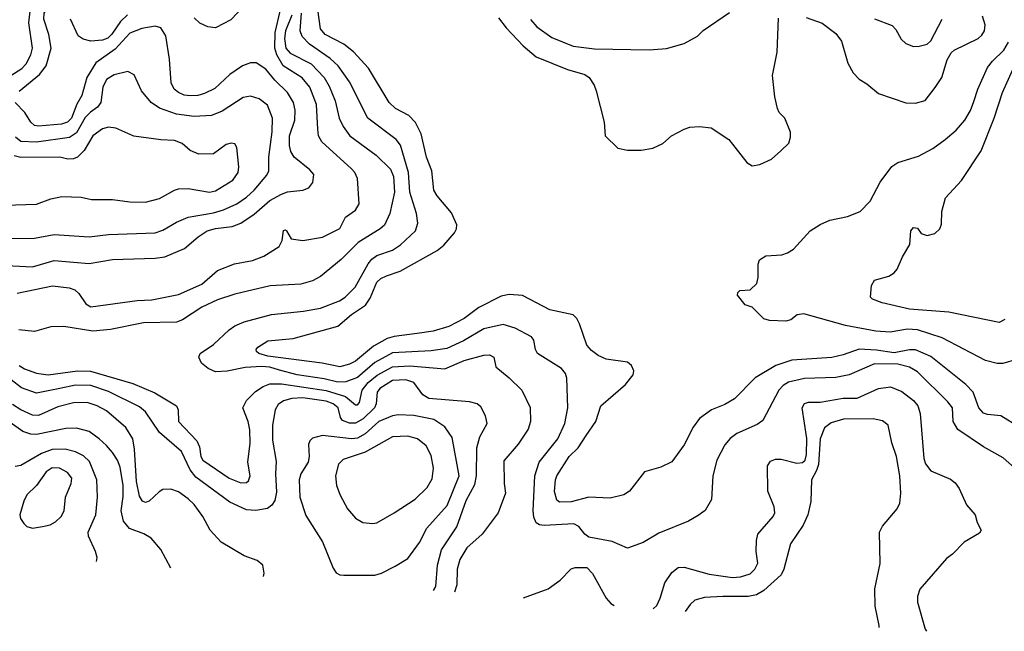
# Model space of a CAD drawing. Extents: x 997028 to 1115134, y 536408 to 618974.
# Tile 224 of 256: x 1047679 to 1052742, y 540605 to 543752. Entities that reach past the tile are written whole.
import ezdxf

# ---------------------------------------------------------------- set-up
doc = ezdxf.new("R2010")
doc.units = 0

msp = doc.modelspace()

# ---------------------------------------------------------------- linework, layer by layer
at = {"layer": '0CON10XD'}
for points in [[(1047675, 543383.3), (1047780.1, 543469.9), (1047814.1, 543515), (1047840.3, 543605), (1047829.2, 543675), (1047803.3, 543755), (1047803.8, 543785), (1047896.4, 543913.6), (1047921.3, 543965), (1047949.1, 544055), (1047966.1, 544083.9), (1048014.3, 544125.7), (1048095.6, 544174.4), (1048131.7, 544218.3), (1048140, 544235), (1048140.7, 544255), (1048112.8, 544335), (1048102.8, 544425), (1048045.8, 544525), (1048023.1, 544605), (1047975, 544661.2), (1047925, 544687), (1047765, 544728), (1047672, 544718)], [(1047560.5, 543419.5), (1047689, 543501), (1047711.2, 543525), (1047735, 543571.8), (1047744.8, 543605), (1047725.2, 543735), (1047731.9, 543795), (1047840, 543955), (1047878.3, 544101.7), (1047899, 544141), (1047933.1, 544175), (1047989.8, 544220.2), (1048007.8, 544245), (1047993.1, 544395), (1047974.2, 544465), (1047941.6, 544545), (1047914.6, 544585), (1047878.2, 544615), (1047835, 544635.2), (1047765, 544655.2), (1047685, 544649), (1047655, 544620)], [(1048835, 543824.6), (1048765, 543751.1), (1048685, 543710.3), (1048645.8, 543715.8), (1048605, 543733.8), (1048575, 543760.9)], [(1052818, 541655), (1052725, 541714.4), (1052655, 541720), (1052635, 541726.9), (1052610.6, 541755), (1052581.8, 541835), (1052544.5, 541875), (1052365, 542019.2), (1052285, 542053.1), (1052255, 542053.7), (1052175, 542038.5), (1052085, 542052.3), (1051995, 542057.4), (1051912.9, 542027.1), (1051855, 542013.6), (1051649.2, 542000.8), (1051567.7, 541972.3), (1051461.1, 541908.9), (1051355, 541800.8), (1051305, 541771.4), (1051236.3, 541743.7), (1051175, 541699.2), (1051142.5, 541655), (1051095.7, 541565), (1051032.8, 541477.2), (1050975, 541448.9), (1050891.2, 541425), (1050815, 541325.8), (1050785, 541306.7), (1050715, 541290.9), (1050605, 541294.6), (1050515, 541270.5), (1050455, 541270), (1050440.6, 541280.6), (1050428.8, 541325), (1050433.8, 541383.8), (1050441.5, 541405), (1050505, 541504.5), (1050551.4, 541548.6), (1050591.7, 541611.7), (1050641.9, 541685), (1050666.9, 541765), (1050794, 541875), (1050833.3, 541925), (1050836.7, 541945), (1050825, 541972.5), (1050805, 541990), (1050695, 542005.6), (1050653.4, 542023.4), (1050619.4, 542049.4), (1050595, 542078), (1050557.4, 542187.4), (1050543.8, 542213.8), (1050525, 542232.9), (1050405, 542259.5), (1050265, 542333.5), (1050195, 542338.5), (1050155, 542330), (1050039.6, 542270.4), (1049965, 542214.6), (1049885, 542173.2), (1049805, 542148.9), (1049723.4, 542136.6), (1049605, 542122.6), (1049568.8, 542111.2), (1049497.8, 542072.2), (1049405, 541994.7), (1049375, 541979.7), (1049325, 541966.6), (1049234.1, 541984.1), (1048955, 542020.6), (1048908.1, 542035), (1048895.6, 542045), (1048894.4, 542055), (1048903.1, 542066.9), (1048955, 542100), (1049085, 542110.9), (1049315.3, 542174.7), (1049385.4, 542235), (1049457.6, 542282.4), (1049481.7, 542318.3), (1049515, 542401.1), (1049535, 542420.4), (1049565, 542433.8), (1049635, 542458.8), (1049826.1, 542563.9), (1049859.1, 542590.9), (1049915.4, 542654.6), (1049925.7, 542675), (1049926.6, 542696.6), (1049898.7, 542758.7), (1049825.6, 542845), (1049807.8, 542875), (1049797.8, 542975), (1049770.4, 543045), (1049743.1, 543165), (1049713.3, 543223.3), (1049679.1, 543259.1), (1049611.4, 543295), (1049578.5, 543325), (1049473.1, 543503.1), (1049395.8, 543585.8), (1049345.7, 543625.7), (1049250, 543675), (1049225.3, 543705.3), (1049211.3, 543805)], [(1047665, 542344), (1047848.1, 542381.9), (1047932.5, 542372.5), (1047962.2, 542362.2), (1047983.2, 542343.2), (1048019.3, 542289.3), (1048045, 542273.6), (1048282.9, 542307.1), (1048358.9, 542311.1), (1048495, 542338.2), (1048615, 542390.3), (1048695, 542462.1), (1048783.7, 542496.3), (1048875, 542513.2), (1048934.2, 542535), (1049012.5, 542585), (1049028, 542615), (1049035, 542667.5), (1049045, 542670), (1049050, 542665), (1049074.3, 542624.3), (1049135.5, 542615.5), (1049235, 542633.3), (1049325, 542676.7), (1049354.5, 542735.5), (1049405, 542772.5), (1049424.3, 542805), (1049416.5, 542935), (1049402.5, 542965), (1049384.5, 542985), (1049232.5, 543122.5), (1049216.1, 543155), (1049211.6, 543188.4), (1049204.8, 543315), (1049171.1, 543405), (1049132.1, 543452.1), (1049034.4, 543514.4), (1049000.7, 543570.7), (1048991.5, 543605), (1048991.7, 543685), (1049017.7, 543795)], [(1049078.2, 543775), (1049046.1, 543695), (1049040.5, 543655), (1049047, 543605), (1049070.1, 543580.1), (1049178, 543525), (1049243.6, 543455), (1049269.9, 543409.9), (1049301.8, 543335), (1049320.9, 543245), (1049341.7, 543201.7), (1049376.5, 543155), (1049511.5, 543055), (1049585, 542983.3), (1049601.6, 542945), (1049606.1, 542865), (1049582.1, 542755), (1049555.3, 542694.7), (1049532.9, 542675), (1049418.5, 542605), (1049332.1, 542517.9), (1049225, 542430), (1049185, 542407.8), (1049125, 542391.5), (1048966.9, 542383.1), (1048785, 542339.6), (1048695, 542310), (1048615, 542273.1), (1048515, 542208.2), (1048484.7, 542195.3), (1048315, 542192), (1048145, 542157.3), (1048055, 542148.9), (1047905, 542173.2), (1047838.9, 542171.1), (1047755, 542148.2), (1047674.1, 542155.9)], [(1048233.6, 543776.4), (1048196.8, 543743.2), (1048152.6, 543677.4), (1048132.6, 543657.4), (1048105, 543646.2), (1048045, 543641.4), (1048005, 543650.7), (1047978.6, 543668.6), (1047939.2, 543755)], [(1052795, 541445.6), (1052737, 541497), (1052635, 541554.5), (1052503.6, 541643.6), (1052480, 541685), (1052475.5, 541755), (1052452.7, 541785), (1052295, 541940.7), (1052254.8, 541964.8), (1052195, 541980), (1052075, 541980.5), (1051945, 541924.1), (1051875, 541910.5), (1051715, 541906), (1051632.9, 541887.1), (1051605, 541869.4), (1051582.9, 541845), (1051500.5, 541689.5), (1051471.1, 541668.9), (1051366.5, 541623.5), (1051332.4, 541597.6), (1051304.5, 541565), (1051264.4, 541485), (1051243.1, 541405), (1051236.6, 541283.4), (1051203.4, 541226.6), (1051168.5, 541201.5), (1051118, 541172), (1050965, 541109.5), (1050885, 541062.5), (1050805, 541033.3), (1050725, 541066.5), (1050605, 541090.2), (1050584.8, 541104.8), (1050554.8, 541144.8), (1050528.6, 541158.6), (1050375, 541149.6), (1050352.7, 541152.7), (1050335, 541164), (1050322.5, 541192.5), (1050319.6, 541225), (1050327.6, 541405), (1050350.8, 541475), (1050446.6, 541595), (1050482.2, 541675), (1050498, 541755), (1050492.5, 541907.5), (1050485, 541931.2), (1050465, 541956.7), (1050341.1, 542035), (1050331.2, 542055), (1050322.8, 542102.8), (1050310.4, 542120.4), (1050226, 542165), (1050165, 542183.3), (1050065, 542161.6), (1049961.2, 542098.8), (1049875, 542060), (1049795, 542048.7), (1049595, 542037.4), (1049505, 541988.5), (1049415, 541910.2), (1049355, 541889.2), (1049315, 541886.5), (1049244.4, 541904.4), (1049105.6, 541924.4), (1049015, 541948.7), (1048965, 541963.6), (1048923, 541967), (1048838.2, 541961.8), (1048745, 541942.7), (1048685, 541940.8), (1048647.3, 541957.3), (1048614.2, 541984.2), (1048600, 542015), (1048606.2, 542035), (1048675, 542080.6), (1048755, 542156.5), (1048785, 542177.1), (1048832.3, 542197.7), (1048974.2, 542235.8), (1049137.9, 542252.1), (1049225, 542267.9), (1049323.9, 542306.1), (1049351.8, 542325), (1049403.6, 542376.4), (1049470.2, 542495), (1049490.2, 542519.8), (1049515, 542538.1), (1049595, 542566.6), (1049637.2, 542592.8), (1049714.6, 542665), (1049726.8, 542705), (1049719.3, 542755), (1049684.8, 542865), (1049678.7, 542965), (1049636.7, 543106.7), (1049615.2, 543135.2), (1049468.2, 543245), (1049375, 543432.2), (1049316.7, 543515), (1049275, 543551.6), (1049168.5, 543625), (1049130.8, 543665), (1049121, 543695), (1049127.1, 543785)], [(1050141.7, 543761.7), (1050179.7, 543709.7), (1050267.7, 543617.7), (1050335, 543560.4), (1050495, 543495.5), (1050585, 543470), (1050608.1, 543455), (1050633.3, 543415), (1050643.5, 543385), (1050683.8, 543225), (1050690, 543155), (1050755, 543090), (1050805, 543080), (1050875, 543080), (1050935, 543091.2), (1050985.7, 543114.3), (1051030, 543155), (1051095, 543188), (1051125, 543198.6), (1051175, 543202.5), (1051235, 543196.2), (1051325, 543136.2), (1051417.3, 543017.3), (1051445, 543000), (1051485, 543006.7), (1051545.7, 543034.3), (1051592.3, 543077.7), (1051633.6, 543116.4), (1051643, 543147), (1051643, 543173), (1051613.8, 543245), (1051584.4, 543274.4), (1051575.8, 543295), (1051561.4, 543355), (1051550, 543465), (1051573.6, 543585), (1051581.1, 543758.9)], [(1050305, 543753.5), (1050337.5, 543715), (1050415, 543659.3), (1050525, 543616.2), (1050635, 543601.1), (1050915, 543597.5), (1051005, 543604), (1051095, 543628.8), (1051165, 543666.2), (1051194.4, 543695.6), (1051328.3, 543788.3)], [(1051722.6, 543762.6), (1051805, 543734.4), (1051875, 543680.8), (1051905, 543641.2), (1051937.9, 543527.9), (1051965, 543478.8), (1051995, 543446), (1052035, 543422), (1052095, 543372), (1052235, 543324), (1052285, 543322), (1052335, 543336.7), (1052386.5, 543403.5), (1052420.6, 543455), (1052448.5, 543545), (1052468.9, 543581.1), (1052485, 543595.6), (1052607.5, 543655), (1052627.4, 543672.6), (1052640.6, 543695), (1052643.1, 543725), (1052629.7, 543769.7)], [(1052075, 543756.7), (1052165, 543721.4), (1052185, 543702), (1052211.8, 543651.8), (1052235, 543630), (1052275, 543613.3), (1052305, 543615.6), (1052345, 543625.6), (1052365, 543643.3), (1052422.2, 543755)], [(1047575, 542489.3), (1047745, 542480.9), (1047855, 542512.7), (1047955, 542504.6), (1048035, 542498.2), (1048155, 542518.4), (1048375.4, 542524.6), (1048425, 542532.1), (1048526, 542574), (1048595.6, 542635), (1048642.9, 542665), (1048685, 542678.1), (1048771.7, 542688.3), (1048815, 542705.3), (1048885, 542750.7), (1048965, 542820.7), (1049025, 542853.9), (1049055, 542865.5), (1049135, 542874.4), (1049165, 542886), (1049185.6, 542914.4), (1049190.6, 542955), (1049170.1, 542980.1), (1049090.6, 543045), (1049073.1, 543073.1), (1049065.5, 543105), (1049066.9, 543155), (1049093.1, 543235), (1049094.5, 543285.5), (1049086.4, 543325), (1049055, 543377.8), (1048990.7, 543440.7), (1048945, 543497.8), (1048895, 543530), (1048865, 543530), (1048825, 543514.4), (1048760.1, 543469.9), (1048682.2, 543397.8), (1048628.6, 543371.4), (1048595, 543361.5), (1048555, 543360), (1048525, 543363.1), (1048495, 543376.4), (1048473.8, 543395), (1048457.6, 543427.6), (1048449.2, 543549.2), (1048429.3, 543669.3), (1048405, 543710), (1048375, 543718.6), (1048306.5, 543706.5), (1048245, 543682.5), (1048169.3, 543600.7), (1048070.1, 543529.9), (1048024.1, 543455), (1047998.3, 543361.7), (1047972.9, 543317.1), (1047945.2, 543245), (1047925, 543223.8), (1047893.3, 543215), (1047775, 543203.4), (1047755, 543207.7), (1047735, 543224.7), (1047704.8, 543274.8), (1047655.4, 543325)], [(1052805, 542002.9), (1052735, 541983.6), (1052705, 541983.6), (1052645, 541999.1), (1052422.9, 542115), (1052296.2, 542156.2), (1052245, 542158.7), (1052155, 542143.6), (1052081.5, 542148.5), (1051925, 542178.2), (1051711.2, 542238.8), (1051677, 542233), (1051645, 542208), (1051619.2, 542200.8), (1051535, 542203.8), (1051505, 542213.3), (1051445, 542272.5), (1051410, 542285), (1051370, 542335), (1051371.7, 542348.3), (1051381.7, 542358.3), (1051435, 542362.5), (1051470, 542395), (1051476.2, 542425), (1051476.4, 542493.6), (1051484.1, 542515.9), (1051515, 542536), (1051597.7, 542542.3), (1051627.7, 542552.3), (1051658.3, 542571.7), (1051744.5, 542665.5), (1051795, 542697.5), (1051845, 542720), (1051935, 542738.6), (1052001.2, 542765), (1052052.6, 542817.4), (1052103.8, 542916.2), (1052163, 542997), (1052195, 543017.5), (1052300.8, 543049.2), (1052375, 543088.8), (1052438.9, 543135), (1052495, 543183.3), (1052539.6, 543235), (1052568.2, 543285), (1052585, 543330), (1052605.4, 543395), (1052655.4, 543505), (1052681.4, 543538.6), (1052740, 543595), (1052764, 543636)], [(1052745, 542210), (1052715, 542194.5), (1052456.3, 542246.3), (1052255, 542262.3), (1052114.5, 542294.5), (1052064.4, 542314.4), (1052053.8, 542325), (1052060, 542385), (1052075, 542411.2), (1052147.7, 542432.3), (1052175, 542448.8), (1052191.7, 542468.3), (1052218.7, 542531.3), (1052256, 542595), (1052261.2, 542665), (1052275, 542683.3), (1052295, 542680), (1052315, 542652.5), (1052345, 542641.2), (1052385, 542652), (1052411.2, 542675), (1052419.5, 542700.5), (1052421.2, 542765), (1052440, 542835), (1052522, 542925), (1052623.7, 543076.3), (1052690, 543245), (1052732.8, 543377.2), (1052786.2, 543495)], [(1047603.5, 542626.5), (1047755, 542627.3), (1047855, 542646.1), (1048035, 542634.1), (1048135, 542646.7), (1048375, 542656), (1048415, 542668.2), (1048485, 542709.7), (1048545, 542735.3), (1048675, 542757.3), (1048727.3, 542772.7), (1048795, 542803.7), (1048845, 542838.4), (1048885, 542874.6), (1048949, 542951), (1048959.2, 542975), (1048959.4, 543045), (1048977.3, 543175), (1048979.5, 543245), (1048952.3, 543312.3), (1048909.4, 543345), (1048865, 543359.1), (1048827.8, 543352.2), (1048719.7, 543280.3), (1048665, 543258.3), (1048575, 543252.9), (1048485, 543265.7), (1048397.3, 543297.3), (1048355.5, 543325), (1048305, 543385.7), (1048267.7, 543467.7), (1048235, 543485.5), (1048165, 543468), (1048125, 543443.6), (1048105.8, 543405), (1048096.2, 543325), (1048078.5, 543301.5), (1048043.3, 543276.7), (1048015, 543247.7), (1047970.2, 543169.8), (1047935, 543144.8), (1047765, 543122.2), (1047685, 543124.8), (1047657.2, 543147.2)], [(1047602.3, 542797.7), (1047765, 542802.5), (1047839.3, 542830.7), (1047895, 542842.5), (1047995, 542839.2), (1048047.3, 542827.3), (1048155, 542826.9), (1048245, 542814.4), (1048325, 542812.5), (1048398.3, 542831.7), (1048474.6, 542875.4), (1048495, 542881.4), (1048545, 542883.1), (1048655, 542864.6), (1048685, 542870.5), (1048775, 542926.5), (1048802.9, 542965), (1048805.4, 542995.4), (1048796, 543095), (1048785, 543112.5), (1048766.1, 543116.1), (1048740.9, 543109.1), (1048675, 543062), (1048600.5, 543060.5), (1048555, 543078.8), (1048513.3, 543115), (1048475, 543130.8), (1048405, 543132.9), (1048265, 543153.3), (1048173.2, 543193.2), (1048135, 543199.4), (1048105, 543189.4), (1048055, 543154.4), (1048010.9, 543079.1), (1047975, 543044.4), (1047955, 543035.6), (1047925.7, 543034.3), (1047885, 543045.3), (1047685, 543042.6), (1047650.9, 543050.9)], [(1047675, 541972.9), (1047702.5, 541955), (1047765, 541933.5), (1047825.7, 541924.3), (1047975, 541945.2), (1048042.7, 541942.7), (1048260.2, 541880.2), (1048372.7, 541832.7), (1048484.2, 541765), (1048492.9, 541745), (1048495.5, 541685), (1048590, 541585), (1048602.9, 541555), (1048609.6, 541505), (1048620, 541485), (1048755, 541393.1), (1048815, 541368.1), (1048845, 541370), (1048855, 541380), (1048863.1, 541405), (1048852.5, 541475), (1048863.7, 541573.7), (1048862.4, 541642.4), (1048853.6, 541685), (1048825.6, 541755), (1048845, 541793.1), (1048890.6, 541839.4), (1048930, 541865), (1048965, 541878.1), (1049025, 541878.8), (1049255, 541844.3), (1049353.3, 541813.3), (1049405, 541770), (1049415, 541769.5), (1049426.9, 541783.1), (1049440.2, 541845), (1049470, 541885), (1049516.4, 541923.6), (1049595, 541966.3), (1049685, 541970.4), (1049865, 541955.4), (1049965, 541998.8), (1050065, 542025.8), (1050095, 542028), (1050117.5, 542015), (1050127.5, 541965), (1050195, 541910), (1050260.8, 541845), (1050304.1, 541755.9), (1050305.6, 541685), (1050293.1, 541645), (1050241.9, 541568.1), (1050168.3, 541481.7), (1050170.5, 541365), (1050177.5, 541315), (1050140, 541215), (1050056.7, 541105), (1049978.5, 541035), (1049942.1, 540975), (1049928.8, 540925), (1049926.2, 540845), (1049914.6, 540805.9)], [(1049807.3, 540814.8), (1049818, 540835), (1049827.1, 540945), (1049847, 541025), (1049926.9, 541143.1), (1049975, 541278.6), (1050019, 541361), (1050027.8, 541405), (1050029.5, 541549.5), (1050044.6, 541605), (1050082.7, 541675), (1050073.3, 541713.3), (1050049.8, 541759.8), (1050031.2, 541775), (1049992.5, 541785), (1049782.8, 541802.8), (1049752.1, 541822.1), (1049705.3, 541885), (1049665, 541899.3), (1049595, 541895.5), (1049530.3, 541855), (1049516.8, 541835), (1049511.9, 541775), (1049502.5, 541755), (1049445, 541697.8), (1049405, 541676.5), (1049375, 541675.8), (1049339.4, 541689.4), (1049329.1, 541705), (1049316.9, 541755), (1049290.4, 541775), (1049255, 541789), (1049135, 541805.8), (1049077.4, 541802.6), (1049035, 541791.1), (1049007.9, 541772.1), (1048991.8, 541745), (1048978.9, 541665), (1048979.1, 541589.1), (1048998.3, 541478.3), (1048993.3, 541415), (1048998.8, 541321.2), (1048991.2, 541278.8), (1048975.7, 541254.3), (1048952.4, 541237.6), (1048893.7, 541226.3), (1048845, 541230.2), (1048759, 541269), (1048585, 541397.6), (1048555, 541436.1), (1048510.5, 541530.5), (1048398.1, 541628.1), (1048325, 541734.6), (1048295, 541760.3), (1048135, 541839.1), (1048045, 541869.8), (1047965, 541872), (1047885.8, 541854.2), (1047765, 541830), (1047688, 541858), (1047635, 541899.5)], [(1050936, 540721.4), (1050955, 540738), (1050973.1, 540775), (1050996.3, 540853.7), (1051033, 540907), (1051065, 540933.1), (1051095, 540935.5), (1051225, 540898.8), (1051345, 540882.5), (1051385, 540884.6), (1051435, 540900.5), (1051459.5, 540925), (1051474.4, 540955), (1051466.9, 541015), (1051467.3, 541072.7), (1051474.2, 541105), (1051552.9, 541195), (1051561.4, 541215), (1051559.2, 541245), (1051526.4, 541326.4), (1051524, 541456), (1051539.5, 541480.5), (1051565, 541490), (1051595, 541490), (1051675, 541469.6), (1051705, 541474.1), (1051717.8, 541485), (1051725.6, 541514.4), (1051726.6, 541596.6), (1051701.9, 541755), (1051715, 541777.1), (1051735, 541784.4), (1051795, 541784.6), (1051914, 541804), (1051985.3, 541804.7), (1052095, 541853.5), (1052157.3, 541862.7), (1052215, 541838.5), (1052275, 541792.5), (1052297.9, 541765), (1052310.4, 541725), (1052328.5, 541495), (1052336.5, 541466.5), (1052365, 541431.1), (1052465, 541387.5), (1052489.5, 541369.5), (1052510.3, 541340.3), (1052548, 541255), (1052592.5, 541205), (1052602.5, 541165), (1052623.3, 541125), (1052615, 541110), (1052535, 541063.8), (1052475, 541001.2), (1052445, 540980), (1052307.3, 540822.7), (1052295.7, 540784.3), (1052296.7, 540755), (1052335.9, 540615.9), (1052341.6, 540605)], [(1048932.6, 540887.1), (1048935.8, 540905), (1048928.8, 540945), (1048899.7, 540969.7), (1048832.6, 540992.6), (1048714.5, 541064.5), (1048658, 541125), (1048620, 541195), (1048575, 541257.5), (1048545, 541286.9), (1048495, 541321.9), (1048455, 541336.7), (1048415.5, 541334.5), (1048395, 541322.9), (1048344.7, 541275.3), (1048325, 541268.5), (1048310.5, 541275), (1048295, 541300), (1048279, 541375), (1048268.4, 541541.6), (1048260.4, 541595), (1048225, 541654.4), (1048125, 541739.2), (1048076.9, 541765), (1048025, 541782.4), (1047955, 541780.8), (1047875, 541760.5), (1047775, 541715.8), (1047745, 541717.6), (1047683.9, 541743.9), (1047642.1, 541772.1)], [(1048455.8, 540929.2), (1048405, 541026.2), (1048354.5, 541084.5), (1048317, 541107), (1048244, 541134), (1048212.2, 541172.2), (1048200.8, 541225), (1048210.9, 541299.1), (1048211, 541355), (1048195, 541450), (1048181.6, 541485), (1048155, 541525.5), (1048125, 541561.8), (1048086.5, 541595), (1048035, 541632.3), (1047970.8, 541650.8), (1047915, 541648.8), (1047765, 541617.3), (1047735, 541619.2), (1047695, 541632.8), (1047575, 541716.3)], [(1049345, 540893.1), (1049505, 540894.3), (1049540, 540905), (1049610.3, 540939.7), (1049675, 540980), (1049735, 541062), (1049772.2, 541135), (1049877.3, 541252.7), (1049938.6, 541405), (1049901.9, 541601.9), (1049865, 541657.8), (1049809.2, 541695), (1049705, 541715.9), (1049625, 541719.1), (1049595, 541714.1), (1049525, 541683.8), (1049455, 541620.5), (1049415, 541598.1), (1049385, 541594.8), (1049235, 541612.9), (1049185, 541599.4), (1049170.6, 541585), (1049164.5, 541565.5), (1049167.7, 541505), (1049162.3, 541475), (1049125.2, 541414.8), (1049115.4, 541385), (1049118.9, 541295), (1049150.5, 541200.5), (1049235.4, 541065.4), (1049290.2, 540930.2), (1049306.5, 540906.5), (1049325, 540895.7), (1049345, 540893.1)], [(1052098, 540625.2), (1052098, 540635), (1052077.5, 540735), (1052075.7, 540824.3), (1052104.2, 540954.2), (1052101.2, 541115), (1052115, 541146.7), (1052192, 541235), (1052205.6, 541265), (1052209.5, 541315), (1052204.6, 541405), (1052187.3, 541505), (1052163.1, 541575), (1052145, 541666), (1052115, 541687.5), (1052067.9, 541697.9), (1051915, 541695.8), (1051852.6, 541677.4), (1051818.3, 541651.7), (1051795, 541595.8), (1051786, 541464), (1051777.2, 541432.8), (1051750, 541385), (1051747, 541273), (1051732.5, 541205), (1051708.6, 541151.4), (1051642.2, 541055), (1051608, 540925), (1051594.3, 540895.7), (1051505.7, 540814.3), (1051467.5, 540792.5), (1051425, 540784), (1051293.9, 540783.9), (1051200.6, 540779.4), (1051150.6, 540765), (1051126.9, 540743.1), (1051101.1, 540707.7)], [(1049495, 541160), (1049515, 541164), (1049605, 541214.5), (1049711.9, 541285), (1049773.5, 541345), (1049799.9, 541390.1), (1049806, 541445), (1049795, 541510), (1049768.8, 541558.8), (1049724.7, 541594.7), (1049675, 541608.4), (1049595, 541605.8), (1049455, 541526.2), (1049341.6, 541488.4), (1049318.5, 541465), (1049302.5, 541405), (1049307.1, 541355), (1049325.9, 541305.9), (1049364.5, 541235), (1049405, 541187.1), (1049443.3, 541165), (1049495, 541160)], [(1048074, 540963.4), (1048076.2, 540985), (1048068.8, 541015), (1048032.5, 541095), (1048030, 541115), (1048069.5, 541205), (1048078.9, 541295), (1048075.4, 541385), (1048037.9, 541477.9), (1048007.2, 541507.2), (1047965, 541529.2), (1047911.9, 541541.9), (1047845, 541541.1), (1047790.2, 541519.8), (1047685, 541458), (1047655, 541453.3)], [(1047745, 541135.8), (1047795, 541144.4), (1047835, 541152.5), (1047862.4, 541167.6), (1047892.2, 541195), (1047906.5, 541225), (1047913.5, 541295), (1047943.8, 541365), (1047946.2, 541393.8), (1047925, 541421.5), (1047883.8, 541443.8), (1047845, 541446.3), (1047814.3, 541425.7), (1047764.2, 541355.8), (1047715, 541307.1), (1047700.6, 541275), (1047680, 541205), (1047683.3, 541185), (1047699.5, 541159.5), (1047715, 541143.8), (1047745, 541135.8)], [(1050270.1, 540776.5), (1050397, 540823), (1050457.5, 540867.5), (1050515, 540925.8), (1050535, 540932.5), (1050595, 540932.5), (1050625, 540902), (1050694.5, 540775), (1050718.3, 540748.3), (1050736.5, 540737.9)]]:
    msp.add_lwpolyline(points, dxfattribs=at)

doc.saveas('drawing.dxf')
